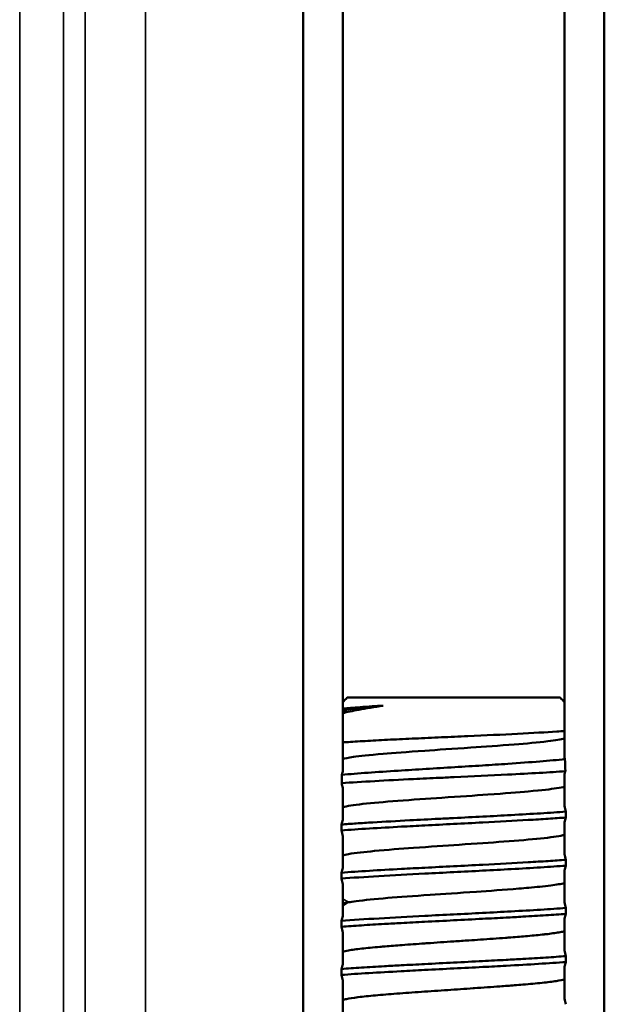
# Model space of a CAD drawing. Header units: inches. Extents: x 0 to 234, y 0 to 165.
# Tile 40 of 85: x 61.738 to 62.12, y 123.524 to 124.167. Entities that reach past the tile are written whole.
import ezdxf

# ---------------------------------------------------------------- set-up
doc = ezdxf.new("R2010")
doc.units = ezdxf.units.IN
doc.header["$LTSCALE"] = 10
doc.header["$MEASUREMENT"] = 0
doc.layers.add('Visible (ANSI)', color=7, linetype='Continuous', lineweight=50)
doc.layers.add('Visible Narrow (ANSI)', color=7, linetype='Continuous', lineweight=35)

msp = doc.modelspace()

# ---------------------------------------------------------------- linework, layer by layer
at = {"layer": 'Visible (ANSI)'}
for p, q in [((61.92331, 127.70481), (61.92331, 122.85441)), ((61.94928, 127.70481), (61.94928, 123.67575)), ((62.09419, 127.70481), (62.09419, 123.68477)), ((62.12016, 127.70481), (62.12016, 122.85441)), ((61.95214, 123.7241), (62.09133, 123.7241)), ((62.09419, 123.6741), (62.09419, 123.65327)), ((61.94928, 123.66508), (61.94928, 123.64426)), ((62.09504, 123.64957), (62.09504, 123.64571)), ((61.94843, 123.63729), (61.94843, 123.64114)), ((62.09419, 123.6426), (62.09419, 123.62178)), ((61.94928, 123.63358), (61.94928, 123.61276)), ((62.09504, 123.61807), (62.09504, 123.61422)), ((61.94843, 123.6058), (61.94843, 123.60965)), ((62.09419, 123.61111), (62.09419, 123.59028)), ((61.94928, 123.60209), (61.94928, 123.58126)), ((62.09504, 123.58657), (62.09504, 123.58272)), ((61.94843, 123.5743), (61.94843, 123.57815)), ((62.09419, 123.57961), (62.09419, 123.55879)), ((61.94928, 123.57059), (61.94928, 123.54977)), ((62.09504, 123.55508), (62.09504, 123.55122)), ((61.94843, 123.5428), (61.94843, 123.54666)), ((62.09419, 123.54811), (62.09419, 123.52729)), ((61.94928, 123.53909), (61.94928, 123.51827))]:
    msp.add_line(p, q, dxfattribs=at)
for start, end in [(135, 137.40349), (42.59651, 45)]:
    msp.add_arc((62.02173, 123.6545), 0.09843, start, end, dxfattribs=at)
for centre, major_axis, ratio, start_param, end_param in [((62.09747, 123.66149), (0.0068, -0.03515), 0.04432, 2.252725, 2.286309), ((62.08749, 123.6545), (0, -0.07292), 0.10351, 1.869502, 1.98541), ((61.95598, 123.6545), (0, 0.07292), 0.10351, 1.305309, 1.381932)]:
    msp.add_ellipse(centre, major_axis=major_axis, ratio=ratio, start_param=start_param, end_param=end_param, dxfattribs=at)
for points, knots in [([(61.94925, 123.71547), (61.9499, 123.71565), (61.9507, 123.71584), (61.95163, 123.71602), (61.95505, 123.7167), (61.96046, 123.71739), (61.96741, 123.71807), (61.96999, 123.71833), (61.97278, 123.71858), (61.97577, 123.71883)], [-0.1282482, -0.1282482, -0.1282482, -0.1282482, -0.1071004, -0.1071004, -0.1071004, -0.0290113, -0.0290113, -0.0290113, -0.0000063, -0.0000063, -0.0000063, -0.0000063]), ([(61.97577, 123.71883), (61.9698, 123.7179), (61.96437, 123.71701), (61.9556, 123.71541), (61.95211, 123.71469), (61.94928, 123.714)], [0.0000213, 0.0000213, 0.0000213, 0.0000213, 0.0538594, 0.0538594, 0.10129, 0.10129, 0.10129, 0.10129]), ([(61.97577, 123.71883), (61.97249, 123.71865), (61.96941, 123.71847), (61.9637, 123.71811), (61.96108, 123.71793), (61.95478, 123.71744), (61.95161, 123.71714), (61.94928, 123.71684)], [-1.7766768, -1.7766768, -1.7766768, -1.7766768, -1.7451389, -1.7451389, -1.7135527, -1.7135527, -1.6606163, -1.6606163, -1.6606163, -1.6606163]), ([(62.09419, 123.70235), (62.09262, 123.70221), (62.09091, 123.70208), (62.08214, 123.70144), (62.07345, 123.70094), (62.05351, 123.69993), (62.04244, 123.69942), (62.02523, 123.69865), (62.01945, 123.6984), (62.00792, 123.69789), (62.0022, 123.69763), (61.99103, 123.69712), (61.98561, 123.69687), (61.97518, 123.69635), (61.97019, 123.69609), (61.96098, 123.69557), (61.95675, 123.69532), (61.95167, 123.69498), (61.95045, 123.69489), (61.94928, 123.69481)], [-0.8178665, -0.8178665, -0.8178665, -0.8178665, -0.7945849, -0.7945849, -0.7069776, -0.7069776, -0.6187985, -0.6187985, -0.5748888, -0.5748888, -0.5308199, -0.5308199, -0.486821, -0.486821, -0.4422152, -0.4422152, -0.3981771, -0.3981771, -0.3834799, -0.3834799, -0.3834799, -0.3834799]), ([(61.94926, 123.68397), (61.95062, 123.68437), (61.95281, 123.6848), (61.95626, 123.68529), (61.96036, 123.68587), (61.96612, 123.68651), (61.97576, 123.68734), (61.98244, 123.68791), (61.99095, 123.68856), (62.00284, 123.68939), (62.01116, 123.68997), (62.02118, 123.69063), (62.03304, 123.69144), (62.04179, 123.69203), (62.05158, 123.69271), (62.06137, 123.69349), (62.06917, 123.69411), (62.0769, 123.69479), (62.08317, 123.69553), (62.08825, 123.69614), (62.09205, 123.69676), (62.09419, 123.69737)], [-0.5461181, -0.5461181, -0.5461181, -0.5461181, -0.510945, -0.510945, -0.510945, -0.4690702, -0.4690702, -0.4690702, -0.4400474, -0.4400474, -0.4400474, -0.4197558, -0.4197558, -0.4197558, -0.4047787, -0.4047787, -0.4047787, -0.3928451, -0.3928451, -0.3928451, -0.3831721, -0.3831721, -0.3831721, -0.3831721]), ([(62.0944, 123.68387), (62.08963, 123.68337), (62.08414, 123.68287), (62.07163, 123.68187), (62.0646, 123.68135), (62.05177, 123.68047), (62.0462, 123.68011), (62.03458, 123.67937), (62.02854, 123.679), (62.00984, 123.67784), (61.99728, 123.67709), (61.97857, 123.67587), (61.97197, 123.67543), (61.95953, 123.67454), (61.95378, 123.67408), (61.9487, 123.67363)], [0.000001, 0.000001, 0.000001, 0.000001, 0.0588951, 0.0588951, 0.1207085, 0.1207085, 0.165154, 0.165154, 0.2114022, 0.2114022, 0.3075929, 0.3075929, 0.3645518, 0.3645518, 0.4230045, 0.4230045, 0.4230045, 0.4230045]), ([(62.0947, 123.67596), (62.0897, 123.6756), (62.084, 123.67524), (62.0713, 123.67451), (62.06434, 123.67414), (62.04584, 123.67321), (62.03396, 123.67266), (62.01883, 123.67195), (62.01569, 123.6718), (62.00678, 123.67138), (62.00107, 123.67111), (61.98656, 123.67041), (61.97804, 123.66997), (61.96213, 123.66909), (61.95485, 123.66864), (61.94856, 123.66819)], [-0.4221448, -0.4221448, -0.4221448, -0.4221448, -0.3628027, -0.3628027, -0.3023034, -0.3023034, -0.2107409, -0.2107409, -0.1867843, -0.1867843, -0.1425352, -0.1425352, -0.0720278, -0.0720278, -0.000001, -0.000001, -0.000001, -0.000001]), ([(61.94928, 123.65248), (61.94931, 123.65249), (61.94935, 123.6525), (61.94939, 123.65251), (61.95179, 123.65319), (61.95626, 123.65387), (61.9624, 123.65456), (61.96853, 123.65524), (61.9764, 123.65593), (61.98518, 123.65661), (61.99462, 123.65733), (62.00459, 123.65802), (62.01399, 123.65865), (62.02528, 123.65942), (62.03548, 123.6601), (62.04407, 123.6607), (62.05543, 123.6615), (62.06394, 123.66217), (62.07048, 123.66275), (62.07976, 123.66358), (62.08517, 123.66423), (62.08885, 123.6648), (62.0914, 123.6652), (62.09309, 123.66555), (62.09421, 123.66587)], [-1.3648463, -1.3648463, -1.3648463, -1.3648463, -1.3646721, -1.3646721, -1.3646721, -1.3534198, -1.3534198, -1.3534198, -1.3421675, -1.3421675, -1.3421675, -1.3300804, -1.3300804, -1.3300804, -1.3155582, -1.3155582, -1.3155582, -1.2963645, -1.2963645, -1.2963645, -1.2690756, -1.2690756, -1.2690756, -1.2501374, -1.2501374, -1.2501374, -1.2501374]), ([(62.09419, 123.65327), (62.09433, 123.65267), (62.09447, 123.65205), (62.09475, 123.65082), (62.09489, 123.65019), (62.09504, 123.64957)], [0.000001, 0.000001, 0.000001, 0.000001, 0.01141751, 0.01141751, 0.02283442, 0.02283442, 0.02283442, 0.02283442]), ([(62.09504, 123.64957), (62.09256, 123.64938), (62.08992, 123.64919), (62.08439, 123.64881), (62.08149, 123.64862), (62.07248, 123.64806), (62.06602, 123.64769), (62.04734, 123.64666), (62.0346, 123.64601), (62.01854, 123.64519), (62.01535, 123.64503), (62.0057, 123.64454), (61.9993, 123.6442), (61.98458, 123.64342), (61.97647, 123.64297), (61.96518, 123.64229), (61.96156, 123.64206), (61.95469, 123.6416), (61.95145, 123.64137), (61.94843, 123.64114)], [0.000001, 0.000001, 0.000001, 0.000001, 0.028339, 0.028339, 0.0565235, 0.0565235, 0.1125307, 0.1125307, 0.2107073, 0.2107073, 0.2350491, 0.2350491, 0.2847053, 0.2847053, 0.3524627, 0.3524627, 0.3867191, 0.3867191, 0.4211901, 0.4211901, 0.4211901, 0.4211901]), ([(61.94843, 123.63729), (61.95384, 123.6377), (61.95998, 123.63812), (61.97325, 123.63893), (61.98031, 123.63933), (61.99267, 123.64), (61.99775, 123.64027), (62.00912, 123.64086), (62.01542, 123.64118), (62.02813, 123.64183), (62.03452, 123.64215), (62.05117, 123.64302), (62.06115, 123.64355), (62.07494, 123.64436), (62.07932, 123.64463), (62.0876, 123.64517), (62.09148, 123.64544), (62.09504, 123.64571)], [0.000001, 0.000001, 0.000001, 0.000001, 0.0618894, 0.0618894, 0.1221367, 0.1221367, 0.1623721, 0.1623721, 0.2105013, 0.2105013, 0.2593776, 0.2593776, 0.3400357, 0.3400357, 0.380401, 0.380401, 0.4211034, 0.4211034, 0.4211034, 0.4211034]), ([(61.94843, 123.64114), (61.94857, 123.64168), (61.94871, 123.64221), (61.94899, 123.64324), (61.94914, 123.64376), (61.94928, 123.64426)], [0.000001, 0.000001, 0.000001, 0.000001, 0.01112816, 0.01112816, 0.02225505, 0.02225505, 0.02225505, 0.02225505]), ([(62.09504, 123.64571), (62.09489, 123.64518), (62.09475, 123.64465), (62.09447, 123.64361), (62.09433, 123.6431), (62.09419, 123.6426)], [0.000001, 0.000001, 0.000001, 0.000001, 0.01112429, 0.01112429, 0.0222445, 0.0222445, 0.0222445, 0.0222445]), ([(61.94928, 123.63358), (61.94914, 123.63419), (61.949, 123.6348), (61.94871, 123.63604), (61.94857, 123.63666), (61.94843, 123.63729)], [0.000001, 0.000001, 0.000001, 0.000001, 0.01141726, 0.01141726, 0.02283389, 0.02283389, 0.02283389, 0.02283389]), ([(61.9492, 123.62097), (61.95019, 123.62126), (61.95149, 123.62152), (61.95292, 123.62178), (61.9576, 123.6226), (61.96373, 123.62324), (61.96992, 123.62382), (61.97846, 123.62462), (61.98715, 123.62528), (61.99545, 123.62587), (62.00618, 123.62664), (62.01616, 123.6273), (62.02532, 123.62792), (62.03624, 123.62866), (62.04579, 123.62931), (62.05459, 123.62997), (62.0637, 123.63065), (62.0719, 123.63134), (62.07845, 123.63202), (62.08502, 123.6327), (62.09001, 123.63339), (62.09297, 123.63407), (62.09342, 123.63417), (62.09383, 123.63428), (62.09419, 123.63438)], [-2.2504766, -2.2504766, -2.2504766, -2.2504766, -2.2377636, -2.2377636, -2.2377636, -2.1958902, -2.1958902, -2.1958902, -2.138011, -2.138011, -2.138011, -2.0631629, -2.0631629, -2.0631629, -1.973951, -1.973951, -1.973951, -1.8816456, -1.8816456, -1.8816456, -1.7892161, -1.7892161, -1.7892161, -1.7750929, -1.7750929, -1.7750929, -1.7750929]), ([(62.09419, 123.62178), (62.09433, 123.62117), (62.09447, 123.62056), (62.09475, 123.61932), (62.09489, 123.6187), (62.09504, 123.61807)], [0.000001, 0.000001, 0.000001, 0.000001, 0.01141833, 0.01141833, 0.02284031, 0.02284031, 0.02284031, 0.02284031]), ([(62.09504, 123.61807), (62.09147, 123.6178), (62.08759, 123.61752), (62.07931, 123.61698), (62.07492, 123.61672), (62.06111, 123.61591), (62.05113, 123.61537), (62.03446, 123.61451), (62.02807, 123.61418), (62.01535, 123.61353), (62.00906, 123.61321), (61.9977, 123.61262), (61.99261, 123.61236), (61.98027, 123.61169), (61.97323, 123.61128), (61.95997, 123.61047), (61.95384, 123.61006), (61.94843, 123.60965)], [0.000001, 0.000001, 0.000001, 0.000001, 0.0407372, 0.0407372, 0.0811337, 0.0811337, 0.1618696, 0.1618696, 0.2107502, 0.2107502, 0.2588915, 0.2588915, 0.2990811, 0.2990811, 0.3592451, 0.3592451, 0.421087, 0.421087, 0.421087, 0.421087]), ([(61.94843, 123.6058), (61.95546, 123.60633), (61.9637, 123.60686), (61.98217, 123.60795), (61.99231, 123.60849), (62.00909, 123.60936), (62.01542, 123.60969), (62.02811, 123.61033), (62.03443, 123.61065), (62.04703, 123.6113), (62.05328, 123.61164), (62.06608, 123.61235), (62.07254, 123.61271), (62.08457, 123.61347), (62.0901, 123.61384), (62.09504, 123.61422)], [0.000001, 0.000001, 0.000001, 0.000001, 0.0803674, 0.0803674, 0.1623618, 0.1623618, 0.2108035, 0.2108035, 0.259146, 0.259146, 0.3088021, 0.3088021, 0.3648403, 0.3648403, 0.42122, 0.42122, 0.42122, 0.42122]), ([(61.94843, 123.60965), (61.94857, 123.61018), (61.94871, 123.61071), (61.94899, 123.61175), (61.94914, 123.61226), (61.94928, 123.61276)], [0.000001, 0.000001, 0.000001, 0.000001, 0.01112716, 0.01112716, 0.02225312, 0.02225312, 0.02225312, 0.02225312]), ([(62.09504, 123.61422), (62.09489, 123.61369), (62.09475, 123.61316), (62.09447, 123.61212), (62.09433, 123.61161), (62.09419, 123.61111)], [0.000001, 0.000001, 0.000001, 0.000001, 0.01112827, 0.01112827, 0.02225529, 0.02225529, 0.02225529, 0.02225529]), ([(61.94928, 123.60209), (61.94914, 123.60269), (61.949, 123.60331), (61.94871, 123.60454), (61.94857, 123.60517), (61.94843, 123.6058)], [0.000001, 0.000001, 0.000001, 0.000001, 0.01141837, 0.01141837, 0.02283618, 0.02283618, 0.02283618, 0.02283618]), ([(61.95292, 123.59028), (61.95437, 123.59053), (61.95608, 123.59079), (61.95804, 123.59104), (61.9633, 123.59173), (61.97037, 123.59241), (61.97863, 123.59309), (61.9865, 123.59374), (61.99532, 123.59438), (62.00632, 123.59514), (62.01505, 123.59574), (62.02496, 123.59639), (62.03656, 123.59719), (62.04502, 123.59777), (62.05432, 123.59841), (62.06435, 123.59924), (62.06655, 123.59942), (62.06874, 123.59961), (62.07091, 123.5998), (62.07556, 123.60022), (62.08066, 123.60071), (62.08512, 123.60129), (62.08876, 123.60175), (62.09214, 123.60228), (62.09421, 123.60289)], [-2.7068461, -2.7068461, -2.7068461, -2.7068461, -2.6778428, -2.6778428, -2.6778428, -2.5997513, -2.5997513, -2.5997513, -2.5253321, -2.5253321, -2.5253321, -2.4663023, -2.4663023, -2.4663023, -2.4232257, -2.4232257, -2.4232257, -2.4137925, -2.4137925, -2.4137925, -2.3935599, -2.3935599, -2.3935599, -2.3770641, -2.3770641, -2.3770641, -2.3770641]), ([(62.09419, 123.59028), (62.09433, 123.58967), (62.09447, 123.58906), (62.09475, 123.58782), (62.09489, 123.5872), (62.09504, 123.58657)], [0.000001, 0.000001, 0.000001, 0.000001, 0.01141842, 0.01141842, 0.02283628, 0.02283628, 0.02283628, 0.02283628]), ([(62.09504, 123.58657), (62.0901, 123.58619), (62.08456, 123.58582), (62.07252, 123.58507), (62.06606, 123.5847), (62.05324, 123.58399), (62.047, 123.58366), (62.03439, 123.58301), (62.02807, 123.58268), (62.01538, 123.58204), (62.00905, 123.58172), (61.99234, 123.58085), (61.98227, 123.58031), (61.96379, 123.57923), (61.9555, 123.57869), (61.94843, 123.57815)], [0.000001, 0.000001, 0.000001, 0.000001, 0.0564275, 0.0564275, 0.1125153, 0.1125153, 0.1621704, 0.1621704, 0.2105175, 0.2105175, 0.2589547, 0.2589547, 0.3404114, 0.3404114, 0.4212149, 0.4212149, 0.4212149, 0.4212149]), ([(61.94843, 123.5743), (61.95242, 123.5746), (61.95681, 123.57491), (61.96625, 123.57551), (61.97129, 123.57582), (61.98012, 123.57632), (61.98376, 123.57653), (61.99246, 123.577), (61.99758, 123.57727), (62.00902, 123.57786), (62.01537, 123.57818), (62.02809, 123.57883), (62.03443, 123.57916), (62.04588, 123.57975), (62.051, 123.58002), (62.0597, 123.58049), (62.06334, 123.58069), (62.07217, 123.5812), (62.07721, 123.5815), (62.08666, 123.58211), (62.09104, 123.58242), (62.09504, 123.58272)], [0.000001, 0.000001, 0.000001, 0.000001, 0.045619, 0.045619, 0.0911042, 0.0911042, 0.1214315, 0.1214315, 0.1619066, 0.1619066, 0.2104284, 0.2104284, 0.2589587, 0.2589587, 0.2994409, 0.2994409, 0.3297757, 0.3297757, 0.3752618, 0.3752618, 0.4208929, 0.4208929, 0.4208929, 0.4208929]), ([(62.09504, 123.58272), (62.09489, 123.58219), (62.09475, 123.58166), (62.09447, 123.58062), (62.09433, 123.58011), (62.09419, 123.57961)], [0.000001, 0.000001, 0.000001, 0.000001, 0.01112777, 0.01112777, 0.0222543, 0.0222543, 0.0222543, 0.0222543]), ([(61.94843, 123.57815), (61.94857, 123.57868), (61.94871, 123.57921), (61.94899, 123.58025), (61.94914, 123.58076), (61.94928, 123.58126)], [0.000001, 0.000001, 0.000001, 0.000001, 0.01112823, 0.01112823, 0.0222552, 0.0222552, 0.0222552, 0.0222552]), ([(61.94928, 123.57059), (61.94914, 123.5712), (61.949, 123.57181), (61.94871, 123.57305), (61.94857, 123.57367), (61.94843, 123.5743)], [0.000001, 0.000001, 0.000001, 0.000001, 0.01141787, 0.01141787, 0.02283519, 0.02283519, 0.02283519, 0.02283519]), ([(61.94928, 123.55799), (61.95023, 123.55826), (61.9515, 123.55854), (61.95309, 123.55881), (61.95535, 123.5592), (61.95826, 123.5596), (61.9617, 123.55999), (61.96515, 123.56038), (61.96914, 123.56077), (61.9736, 123.56117), (61.97467, 123.56126), (61.97576, 123.56135), (61.97688, 123.56145), (61.98043, 123.56175), (61.9842, 123.56205), (61.98814, 123.56234), (61.99284, 123.5627), (61.99778, 123.56305), (62.00289, 123.56341), (62.00343, 123.56344), (62.00398, 123.56348), (62.00452, 123.56352), (62.01021, 123.56391), (62.01602, 123.5643), (62.02185, 123.5647), (62.02512, 123.56492), (62.0284, 123.56514), (62.03166, 123.56536), (62.03419, 123.56553), (62.0367, 123.5657), (62.03917, 123.56587), (62.04484, 123.56627), (62.05033, 123.56666), (62.05553, 123.56705), (62.05672, 123.56714), (62.0579, 123.56723), (62.05906, 123.56732), (62.06295, 123.56762), (62.06663, 123.56792), (62.07004, 123.56823), (62.074, 123.56858), (62.0776, 123.56893), (62.08078, 123.56928), (62.08116, 123.56932), (62.08153, 123.56936), (62.0819, 123.5694), (62.08534, 123.5698), (62.08822, 123.57019), (62.09046, 123.57058), (62.0917, 123.5708), (62.09275, 123.57101), (62.0936, 123.57123), (62.09381, 123.57128), (62.094, 123.57134), (62.09419, 123.57139)], [4.376418, 4.376418, 4.376418, 4.376418, 4.4077934, 4.4077934, 4.4077934, 4.4523841, 4.4523841, 4.4523841, 4.4970738, 4.4970738, 4.4970738, 4.5077707, 4.5077707, 4.5077707, 4.5416839, 4.5416839, 4.5416839, 4.5820623, 4.5820623, 4.5820623, 4.5863492, 4.5863492, 4.5863492, 4.631058, 4.631058, 4.631058, 4.6561791, 4.6561791, 4.6561791, 4.6756568, 4.6756568, 4.6756568, 4.7203555, 4.7203555, 4.7203555, 4.7305934, 4.7305934, 4.7305934, 4.7649752, 4.7649752, 4.7649752, 4.8048821, 4.8048821, 4.8048821, 4.809642, 4.809642, 4.809642, 4.854357, 4.854357, 4.854357, 4.8790255, 4.8790255, 4.8790255, 4.8850624, 4.8850624, 4.8850624, 4.8850624]), ([(62.09419, 123.55879), (62.09433, 123.55818), (62.09447, 123.55757), (62.09475, 123.55633), (62.09489, 123.55571), (62.09504, 123.55508)], [0.000001, 0.000001, 0.000001, 0.000001, 0.01141788, 0.01141788, 0.02283519, 0.02283519, 0.02283519, 0.02283519]), ([(62.09504, 123.55508), (62.09104, 123.55477), (62.08666, 123.55447), (62.07721, 123.55386), (62.07217, 123.55356), (62.06334, 123.55305), (62.0597, 123.55285), (62.051, 123.55238), (62.04588, 123.55211), (62.03443, 123.55151), (62.02809, 123.55119), (62.01537, 123.55054), (62.00902, 123.55022), (61.99758, 123.54963), (61.99246, 123.54936), (61.98376, 123.54888), (61.98012, 123.54868), (61.97129, 123.54818), (61.96625, 123.54787), (61.95681, 123.54727), (61.95242, 123.54696), (61.94843, 123.54666)], [0.000001, 0.000001, 0.000001, 0.000001, 0.0456321, 0.0456321, 0.0911182, 0.0911182, 0.1214529, 0.1214529, 0.1619351, 0.1619351, 0.2104655, 0.2104655, 0.2589871, 0.2589871, 0.2994622, 0.2994622, 0.3297896, 0.3297896, 0.3752748, 0.3752748, 0.4208928, 0.4208928, 0.4208928, 0.4208928]), ([(61.94843, 123.5428), (61.95374, 123.54321), (61.95975, 123.54361), (61.9729, 123.54442), (61.97999, 123.54482), (61.9924, 123.5455), (61.9975, 123.54577), (62.00897, 123.54636), (62.01536, 123.54669), (62.02816, 123.54734), (62.03455, 123.54766), (62.046, 123.54826), (62.05109, 123.54853), (62.06349, 123.5492), (62.07058, 123.54961), (62.08372, 123.55042), (62.08973, 123.55082), (62.09504, 123.55122)], [0.000001, 0.000001, 0.000001, 0.000001, 0.0606971, 0.0606971, 0.1213857, 0.1213857, 0.1617389, 0.1617389, 0.2105844, 0.2105844, 0.259432, 0.259432, 0.2996916, 0.2996916, 0.3603692, 0.3603692, 0.4210431, 0.4210431, 0.4210431, 0.4210431]), ([(62.09504, 123.55122), (62.09489, 123.55069), (62.09475, 123.55016), (62.09447, 123.54912), (62.09433, 123.54861), (62.09419, 123.54811)], [0.000001, 0.000001, 0.000001, 0.000001, 0.01112763, 0.01112763, 0.02225475, 0.02225475, 0.02225475, 0.02225475]), ([(61.94843, 123.54666), (61.94857, 123.54719), (61.94871, 123.54772), (61.94899, 123.54876), (61.94914, 123.54927), (61.94928, 123.54977)], [0.000001, 0.000001, 0.000001, 0.000001, 0.01112777, 0.01112777, 0.0222543, 0.0222543, 0.0222543, 0.0222543]), ([(61.94928, 123.53909), (61.94914, 123.5397), (61.949, 123.54031), (61.94871, 123.54155), (61.94857, 123.54217), (61.94843, 123.5428)], [0.000001, 0.000001, 0.000001, 0.000001, 0.01141785, 0.01141785, 0.02283511, 0.02283511, 0.02283511, 0.02283511]), ([(61.94928, 123.52649), (61.94992, 123.52668), (61.95071, 123.52686), (61.95164, 123.52705), (61.95356, 123.52743), (61.95608, 123.52781), (61.95917, 123.52819), (61.95925, 123.5282), (61.95934, 123.52821), (61.95942, 123.52823), (61.96262, 123.52862), (61.96638, 123.52901), (61.97062, 123.5294), (61.97485, 123.52979), (61.97957, 123.53019), (61.98462, 123.53058), (61.98968, 123.53097), (61.99506, 123.53136), (62.00066, 123.53175), (62.00625, 123.53215), (62.01205, 123.53254), (62.01785, 123.53293), (62.02344, 123.53331), (62.02905, 123.53368), (62.03458, 123.53406), (62.03481, 123.53408), (62.03503, 123.53409), (62.03525, 123.53411), (62.041, 123.5345), (62.04659, 123.53489), (62.05192, 123.53528), (62.0552, 123.53553), (62.05839, 123.53577), (62.06144, 123.53601), (62.06333, 123.53616), (62.06516, 123.53631), (62.06693, 123.53646), (62.07156, 123.53685), (62.07577, 123.53724), (62.07946, 123.53764), (62.08314, 123.53803), (62.0863, 123.53842), (62.08882, 123.53881), (62.09114, 123.53917), (62.09295, 123.53953), (62.09419, 123.53989)], [3.1815389, 3.1815389, 3.1815389, 3.1815389, 3.2026388, 3.2026388, 3.2026388, 3.2461197, 3.2461197, 3.2461197, 3.2473056, 3.2473056, 3.2473056, 3.2919836, 3.2919836, 3.2919836, 3.3365386, 3.3365386, 3.3365386, 3.3811837, 3.3811837, 3.3811837, 3.4257472, 3.4257472, 3.4257472, 3.4686657, 3.4686657, 3.4686657, 3.4704097, 3.4704097, 3.4704097, 3.5150893, 3.5150893, 3.5150893, 3.542635, 3.542635, 3.542635, 3.559649, 3.559649, 3.559649, 3.6043013, 3.6043013, 3.6043013, 3.6488722, 3.6488722, 3.6488722, 3.6898422, 3.6898422, 3.6898422, 3.6898422]), ([(62.09419, 123.52729), (62.09433, 123.52669), (62.09447, 123.52607), (62.09475, 123.52484), (62.09489, 123.52421), (62.09504, 123.52358)], [0.000001, 0.000001, 0.000001, 0.000001, 0.01142202, 0.01142202, 0.02284235, 0.02284235, 0.02284235, 0.02284235])]:
    msp.add_open_spline(points, degree=3, knots=knots, dxfattribs=at)
for points in [[(61.9487, 123.67363), (61.94889, 123.67435), (61.94908, 123.67506), (61.94928, 123.67575)], [(62.0947, 123.67596), (62.09453, 123.67533), (62.09436, 123.67471), (62.09419, 123.6741)], [(61.94928, 123.66508), (61.94904, 123.6661), (61.9488, 123.66714), (61.94856, 123.66819)], [(61.94928, 123.58948), (61.95019, 123.58975), (61.95141, 123.59001), (61.95292, 123.59028)]]:
    msp.add_open_spline(points, degree=3, dxfattribs=at)
at = {"layer": 'Visible Narrow (ANSI)'}
for p, q in [((61.73819, 122.85441), (61.73819, 127.70481)), ((61.76677, 122.85441), (61.76677, 127.70481)), ((61.78098, 127.70481), (61.78098, 122.85441)), ((61.82034, 127.70481), (61.82034, 122.85441)), ((61.95292, 123.59028), (61.94928, 123.59255)), ((61.94928, 123.58801), (61.95292, 123.59028))]:
    msp.add_line(p, q, dxfattribs=at)

doc.saveas('drawing.dxf')
